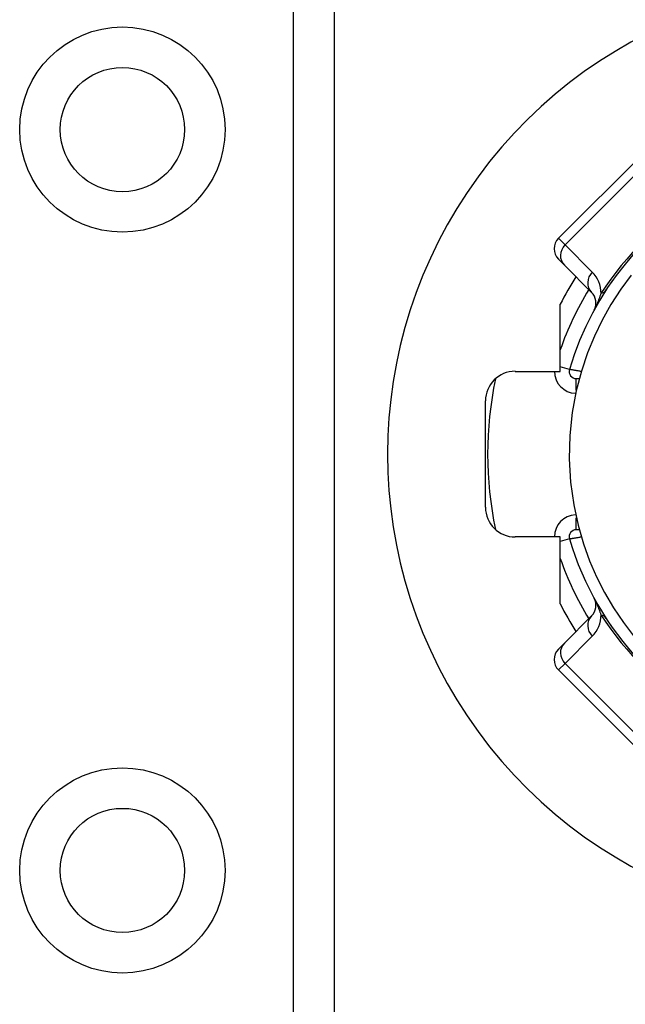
# Model space of a CAD drawing. Header units: inches. Extents: x 6 to 216, y 11 to 118.
# Tile 147 of 212: x 38.93 to 39.734, y 74.798 to 76.106. Entities that reach past the tile are written whole.
import ezdxf

# ---------------------------------------------------------------- set-up
doc = ezdxf.new("R2010")
doc.units = ezdxf.units.IN
doc.header["$MEASUREMENT"] = 0
doc.layers.add('Visible Edges(ANSI)', color=7, linetype='Continuous', lineweight=25)
doc.layers.add('Visible Tangent Edges(ANSI)', color=7, linetype='Continuous', lineweight=25)

msp = doc.modelspace()

# ---------------------------------------------------------------- linework, layer by layer
at = {"layer": 'Visible Edges(ANSI)'}
for p, q in [((39.3472, 78.2552), (39.3472, 21.4993)), ((39.7565, 75.9268), (39.6451, 75.8155)), ((39.6529, 75.7798), (39.6451, 75.7876)), ((39.6529, 75.7798), (39.6891, 75.7436)), ((39.6475, 75.6387), (39.6475, 75.7278)), ((39.5876, 75.6387), (39.6475, 75.6387)), ((39.6688, 75.6291), (39.6727, 75.6291)), ((39.5482, 75.4581), (39.5482, 75.5994)), ((39.6727, 75.4283), (39.6688, 75.4283)), ((39.6475, 75.4187), (39.5876, 75.4187)), ((39.6475, 75.3297), (39.6475, 75.4187)), ((39.6891, 75.3138), (39.6529, 75.2776)), ((39.6451, 75.2698), (39.6529, 75.2776)), ((39.6451, 75.242), (39.7565, 75.1306))]:
    msp.add_line(p, q, dxfattribs=at)
at = {"layer": 'Visible Edges(ANSI)', "flags": 128}
msp.add_lwpolyline([(39.7416, 75.7663), (39.7279, 75.7477), (39.7147, 75.7274), (39.7031, 75.7067), (39.6928, 75.6855), (39.6836, 75.6631), (39.6755, 75.639), (39.6686, 75.6127), (39.6634, 75.5841), (39.6601, 75.5535), (39.6594, 75.5223), (39.6612, 75.4913), (39.6653, 75.4616), (39.6711, 75.4344), (39.6783, 75.4096), (39.6865, 75.3868), (39.6957, 75.3656), (39.7062, 75.345), (39.7182, 75.3244), (39.7313, 75.305), (39.7446, 75.2874)], dxfattribs=at)
at = {"layer": 'Visible Edges(ANSI)'}
for centre in [(39.0662, 75.9599), (39.0662, 74.9757)]:
    msp.add_circle(centre, 0.0825, dxfattribs=at)
for centre, radius, start, end in [((40.0432, 75.5287), 0.625, 71.6191, 288.3809), ((40.0432, 75.5287), 0.3996, 73.8612, 163.6482), ((39.659, 75.8016), 0.0197, 135, 225), ((40.0432, 75.5287), 0.4429, 147.8396, 153.2951), ((39.6752, 75.7297), 0.0197, 331.3611, 45), ((39.5876, 75.5994), 0.0394, 90, 180), ((40.0432, 75.5287), 0.4921, 168.2772, 191.7228), ((39.6688, 75.6386), 0.00945, 163.6482, 270), ((39.5876, 75.4581), 0.0394, 180, 270), ((39.6688, 75.4189), 0.00945, 90, 196.3518), ((40.0432, 75.5287), 0.3996, 196.3518, 250.8354), ((40.0432, 75.5287), 0.4429, 206.7049, 212.1604), ((39.6752, 75.3278), 0.0197, 315, 28.6389), ((39.659, 75.2559), 0.0197, 135, 225)]:
    msp.add_arc(centre, radius, start, end, dxfattribs=at)
at = {"layer": 'Visible Tangent Edges(ANSI)'}
for p, q in [((39.2933, 21.4993), (39.2933, 78.2552)), ((39.6538, 75.8068), (39.7651, 75.9181)), ((39.6451, 75.8155), (39.6538, 75.8068)), ((39.69, 75.7706), (39.6538, 75.8068)), ((39.6598, 75.6412), (39.6475, 75.6448)), ((39.6688, 75.6135), (39.6688, 75.6291)), ((39.6688, 75.4283), (39.6688, 75.4439)), ((39.6598, 75.4162), (39.6475, 75.4126)), ((39.6538, 75.2507), (39.69, 75.2869)), ((39.6538, 75.2507), (39.6451, 75.242)), ((39.7651, 75.1393), (39.6538, 75.2507))]:
    msp.add_line(p, q, dxfattribs=at)
at = {"layer": 'Visible Tangent Edges(ANSI)', "flags": 128}
for points in [[(39.7015, 75.7423), (39.7013, 75.7416), (39.701, 75.7408), (39.7008, 75.7401), (39.7005, 75.7393), (39.7002, 75.7385), (39.6999, 75.7378), (39.6997, 75.737), (39.6994, 75.7362), (39.6991, 75.7354), (39.6987, 75.7345), (39.6984, 75.7337), (39.6981, 75.7329), (39.6978, 75.732), (39.6974, 75.7311), (39.697, 75.7302), (39.6967, 75.7293), (39.6963, 75.7284), (39.6959, 75.7274), (39.6954, 75.7265), (39.695, 75.7254), (39.6945, 75.7244), (39.694, 75.7233), (39.6934, 75.722), (39.6925, 75.7203)], [(39.6754, 75.6386), (39.6744, 75.6387), (39.6734, 75.6389), (39.6724, 75.6391), (39.6714, 75.6393), (39.6705, 75.6394), (39.6695, 75.6396), (39.6686, 75.6397), (39.6677, 75.6399), (39.6668, 75.64), (39.666, 75.6402), (39.6652, 75.6403), (39.6645, 75.6404), (39.6638, 75.6406), (39.6631, 75.6407), (39.6625, 75.6408), (39.6619, 75.6409), (39.6614, 75.641), (39.661, 75.641), (39.6606, 75.6411), (39.6603, 75.6411), (39.6601, 75.6412), (39.6599, 75.6412), (39.6598, 75.6412), (39.6598, 75.6412)], [(39.6598, 75.4162), (39.6598, 75.4162), (39.6599, 75.4163), (39.6601, 75.4163), (39.6603, 75.4163), (39.6606, 75.4164), (39.661, 75.4164), (39.6614, 75.4165), (39.6619, 75.4166), (39.6625, 75.4167), (39.6631, 75.4168), (39.6637, 75.4169), (39.6645, 75.417), (39.6652, 75.4171), (39.666, 75.4173), (39.6668, 75.4174), (39.6677, 75.4176), (39.6686, 75.4177), (39.6695, 75.4179), (39.6705, 75.418), (39.6714, 75.4182), (39.6724, 75.4184), (39.6734, 75.4185), (39.6744, 75.4187), (39.6754, 75.4189)], [(39.6925, 75.3372), (39.6934, 75.3355), (39.694, 75.3342), (39.6945, 75.3331), (39.695, 75.332), (39.6954, 75.331), (39.6959, 75.33), (39.6963, 75.3291), (39.6967, 75.3281), (39.697, 75.3272), (39.6974, 75.3263), (39.6978, 75.3255), (39.6981, 75.3246), (39.6984, 75.3238), (39.6987, 75.3229), (39.6991, 75.3221), (39.6994, 75.3213), (39.6997, 75.3205), (39.6999, 75.3197), (39.7002, 75.3189), (39.7005, 75.3182), (39.7008, 75.3174), (39.701, 75.3166), (39.7013, 75.3159), (39.7015, 75.3152)]]:
    msp.add_lwpolyline(points, dxfattribs=at)
at = {"layer": 'Visible Tangent Edges(ANSI)'}
for centre in [(39.0662, 75.9599), (39.0662, 74.9757)]:
    msp.add_circle(centre, 0.1363, dxfattribs=at)
for centre, radius, start, end in [((40.0693, 75.5026), 0.439, 123.0901, 146.9099), ((39.6622, 75.7427), 0.0394, 359.3413, 45), ((40.0432, 75.5287), 0.4193, 148.5764, 160.6759), ((39.6688, 75.6386), 0.0291, 179.6903, 268.2327), ((39.6688, 75.4189), 0.0291, 91.7673, 180.3097), ((40.0432, 75.5287), 0.4193, 199.3241, 211.4236), ((39.6622, 75.3147), 0.0394, 315, 0.6587), ((40.0693, 75.5548), 0.439, 213.0901, 236.9099)]:
    msp.add_arc(centre, radius, start, end, dxfattribs=at)
for centre, major_axis, ratio, start_param, end_param in [((39.6668, 75.7937), (-0.0139, -0.0139), 0.937622, 4.712389, 6.283185), ((39.703, 75.7575), (-0.0139, -0.0139), 0.937622, 4.712389, 6.283185), ((39.6754, 75.7684), (0.033, -0.0215), 0.48633, 5.873981, 6.283185), ((39.6754, 75.2891), (0.033, 0.0215), 0.48633, 0, 0.409204), ((39.703, 75.2999), (-0.0139, 0.0139), 0.937622, 0, 1.570796), ((39.6668, 75.2637), (-0.0139, 0.0139), 0.937622, 0, 1.570796)]:
    msp.add_ellipse(centre, major_axis=major_axis, ratio=ratio, start_param=start_param, end_param=end_param, dxfattribs=at)

doc.saveas('drawing.dxf')
